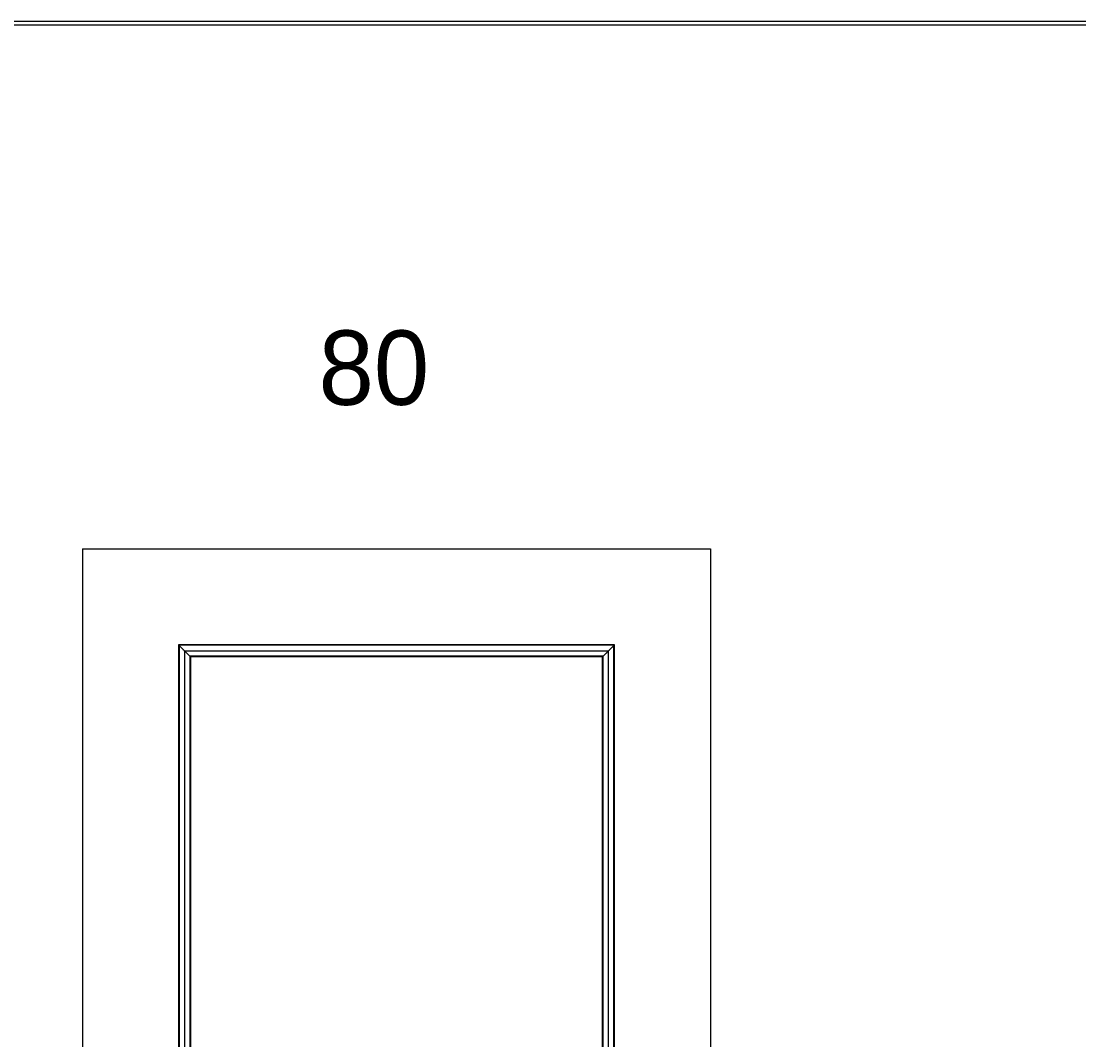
# Model space of a CAD drawing. Header units: millimetres. Extents: x -10980 to 5840, y 5 to 4205.
# Tile 9 of 32: x -6960 to -5538, y 2835 to 4205. Entities that reach past the tile are written whole.
import ezdxf

# ---------------------------------------------------------------- set-up
doc = ezdxf.new("R2010")
doc.units = ezdxf.units.MM
for name, color, linetype in [('1', 250, 'Continuous'), ('152', 250, 'Continuous'), ('256', 250, 'Continuous')]:
    doc.layers.add(name, color=color, linetype=linetype)
doc.styles.add('Montserrat', font='Montserrat')

msp = doc.modelspace()

# ---------------------------------------------------------------- linework, layer by layer
at = {"layer": '152', "linetype": 'Continuous', "lineweight": -3}
for p, q in [((-6877.6, 3495.2), (-6877.6, 1467.2)), ((-6877.6, 3495.2), (-6033.6, 3495.2)), ((-6033.6, 3495.2), (-6033.6, 1467.2)), ((-6162.4, 3366.4), (-6748.8, 3366.4)), ((-6748.8, 3366.4), (-6748.8, 2580.2)), ((-6162.4, 1909), (-6162.4, 3366.4)), ((-6178.8, 3350), (-6732.4, 3350)), ((-6732.4, 3350), (-6732.4, 2580.2)), ((-6178.8, 1925.4), (-6178.8, 3350))]:
    msp.add_line(p, q, dxfattribs=at)
for points, knots in [([(-6743.8, 3361.4), (-6743.9, 3361.5), (-6743.9, 3361.6), (-6744.1, 3361.7), (-6744.1, 3361.7), (-6744.3, 3361.9), (-6744.4, 3362), (-6744.8, 3362.4), (-6745, 3362.6), (-6745.3, 3363), (-6745.5, 3363.1), (-6745.7, 3363.3), (-6745.8, 3363.4), (-6746, 3363.6), (-6746, 3363.6), (-6746.1, 3363.8), (-6746.2, 3363.8), (-6746.3, 3364), (-6746.5, 3364.1), (-6746.7, 3364.3), (-6746.8, 3364.4), (-6747, 3364.6), (-6747.1, 3364.7), (-6747.2, 3364.8), (-6747.3, 3364.9), (-6747.3, 3365), (-6747.4, 3365), (-6747.4, 3365), (-6747.4, 3365.1), (-6747.5, 3365.2), (-6747.6, 3365.2), (-6747.8, 3365.4), (-6747.9, 3365.5), (-6747.9, 3365.6), (-6748, 3365.6), (-6748, 3365.6), (-6748, 3365.6), (-6748.1, 3365.7), (-6748.1, 3365.7), (-6748.2, 3365.8), (-6748.2, 3365.9), (-6748.3, 3366), (-6748.4, 3366), (-6748.4, 3366)], [0, 0, 0, 0, 0.03125, 0.03125, 0.0625, 0.0625, 0.125, 0.125, 0.25, 0.25, 0.3125, 0.3125, 0.375, 0.375, 0.40625, 0.40625, 0.4375, 0.4375, 0.5, 0.5, 0.5625, 0.5625, 0.625, 0.625, 0.65625, 0.65625, 0.671875, 0.671875, 0.6875, 0.6875, 0.75, 0.75, 0.8125, 0.8125, 0.828125, 0.828125, 0.84375, 0.84375, 0.875, 0.875, 0.9375, 0.9375, 1, 1, 1, 1]), ([(-6740.4, 3358), (-6740.5, 3358.2), (-6740.7, 3358.3), (-6740.9, 3358.5), (-6741, 3358.7), (-6741.3, 3358.9), (-6741.5, 3359.1), (-6741.7, 3359.3), (-6741.8, 3359.4), (-6741.9, 3359.5), (-6742, 3359.6), (-6742, 3359.6), (-6742.2, 3359.8), (-6742.3, 3359.9), (-6742.6, 3360.2), (-6742.8, 3360.4), (-6743.1, 3360.7), (-6743.4, 3361), (-6743.7, 3361.3), (-6743.8, 3361.4)], [0, 0, 0, 0, 0.125, 0.125, 0.25, 0.25, 0.375, 0.375, 0.4375, 0.46875, 0.46875, 0.5, 0.5, 0.625, 0.625, 0.75, 0.75, 0.875, 1, 1, 1, 1]), ([(-6733.5, 3351.1), (-6733.8, 3351.4), (-6734.2, 3351.8), (-6734.8, 3352.5), (-6735.1, 3352.8), (-6735.6, 3353.2), (-6736, 3353.7), (-6736.5, 3354.1), (-6736.8, 3354.4), (-6736.9, 3354.5), (-6737.3, 3355), (-6737.8, 3355.4), (-6738.2, 3355.8), (-6738.5, 3356.1), (-6738.6, 3356.3), (-6739.3, 3357), (-6739.9, 3357.5), (-6740.4, 3358)], [0, 0, 0, 0, 0.125, 0.1875, 0.25, 0.25, 0.375, 0.4375, 0.4375, 0.5, 0.5, 0.625, 0.6875, 0.6875, 0.75, 0.75, 1, 1, 1, 1]), ([(-6177.7, 3351.1), (-6177.1, 3351.7), (-6176.5, 3352.3), (-6175.6, 3353.2), (-6175.2, 3353.7), (-6174.7, 3354.1), (-6174.4, 3354.4), (-6174.3, 3354.5), (-6173.8, 3355), (-6173.4, 3355.4), (-6173, 3355.8), (-6172.7, 3356.1), (-6172.6, 3356.3), (-6171.9, 3357), (-6171.3, 3357.5), (-6170.8, 3358)], [0, 0, 0, 0, 0.25, 0.25, 0.375, 0.4375, 0.4375, 0.5, 0.5, 0.625, 0.6875, 0.6875, 0.75, 0.75, 1, 1, 1, 1]), ([(-6170.8, 3358), (-6170.7, 3358.2), (-6170.5, 3358.3), (-6170.3, 3358.5), (-6170.1, 3358.7), (-6169.9, 3358.9), (-6169.7, 3359.1), (-6169.5, 3359.3), (-6169.4, 3359.4), (-6169.3, 3359.5), (-6169.2, 3359.6), (-6169.2, 3359.6), (-6169, 3359.8), (-6168.9, 3359.9), (-6168.6, 3360.2), (-6168.4, 3360.4), (-6168.1, 3360.7), (-6167.8, 3361), (-6167.5, 3361.3), (-6167.4, 3361.4)], [0, 0, 0, 0, 0.125, 0.125, 0.25, 0.25, 0.375, 0.375, 0.4375, 0.46875, 0.46875, 0.5, 0.5, 0.625, 0.625, 0.75, 0.75, 0.875, 1, 1, 1, 1]), ([(-6167.4, 3361.4), (-6167.3, 3361.5), (-6167.3, 3361.6), (-6167.1, 3361.7), (-6167.1, 3361.7), (-6166.9, 3361.9), (-6166.8, 3362), (-6166.4, 3362.4), (-6166.2, 3362.6), (-6165.9, 3363), (-6165.7, 3363.1), (-6165.5, 3363.3), (-6165.4, 3363.4), (-6165.2, 3363.6), (-6165.2, 3363.6), (-6165.1, 3363.8), (-6165, 3363.8), (-6164.8, 3364), (-6164.7, 3364.1), (-6164.5, 3364.3), (-6164.4, 3364.4), (-6164.2, 3364.6), (-6164.1, 3364.7), (-6164, 3364.8), (-6163.9, 3364.9), (-6163.9, 3365), (-6163.8, 3365), (-6163.8, 3365), (-6163.8, 3365.1), (-6163.7, 3365.2), (-6163.6, 3365.2), (-6163.4, 3365.4), (-6163.3, 3365.5), (-6163.2, 3365.6), (-6163.2, 3365.6), (-6163.2, 3365.6), (-6163.2, 3365.6), (-6163.1, 3365.7), (-6163.1, 3365.7), (-6163, 3365.8), (-6163, 3365.9), (-6162.9, 3366), (-6162.8, 3366), (-6162.8, 3366)], [0, 0, 0, 0, 0.03125, 0.03125, 0.0625, 0.0625, 0.125, 0.125, 0.25, 0.25, 0.3125, 0.3125, 0.375, 0.375, 0.40625, 0.40625, 0.4375, 0.4375, 0.5, 0.5, 0.5625, 0.5625, 0.625, 0.625, 0.65625, 0.65625, 0.671875, 0.671875, 0.6875, 0.6875, 0.75, 0.75, 0.8125, 0.8125, 0.828125, 0.828125, 0.84375, 0.84375, 0.875, 0.875, 0.9375, 0.9375, 1, 1, 1, 1]), ([(-6732.4, 3350), (-6732.4, 3350), (-6732.4, 3350), (-6732.4, 3350.1), (-6732.4, 3350.1), (-6732.4, 3350.1), (-6732.4, 3350.1), (-6732.5, 3350.1), (-6732.5, 3350.1), (-6732.5, 3350.2), (-6732.6, 3350.2), (-6732.6, 3350.2), (-6732.6, 3350.2), (-6732.6, 3350.3), (-6732.7, 3350.3), (-6732.8, 3350.4), (-6732.8, 3350.5), (-6732.9, 3350.5), (-6732.9, 3350.5), (-6732.9, 3350.6), (-6733, 3350.6), (-6733, 3350.6), (-6733, 3350.7), (-6733.1, 3350.8), (-6733.2, 3350.8), (-6733.3, 3350.9), (-6733.4, 3351), (-6733.5, 3351.1)], [0, 0, 0, 0, 0.125, 0.125, 0.15625, 0.15625, 0.1875, 0.1875, 0.25, 0.3125, 0.34375, 0.34375, 0.375, 0.375, 0.5, 0.5, 0.625, 0.625, 0.65625, 0.65625, 0.6875, 0.6875, 0.75, 0.75, 0.875, 0.875, 1, 1, 1, 1]), ([(-6178.8, 3350), (-6178.8, 3350), (-6178.8, 3350), (-6178.8, 3350.1), (-6178.8, 3350.1), (-6178.8, 3350.1), (-6178.8, 3350.1), (-6178.7, 3350.1), (-6178.7, 3350.1), (-6178.7, 3350.2), (-6178.6, 3350.2), (-6178.6, 3350.2), (-6178.6, 3350.2), (-6178.6, 3350.3), (-6178.5, 3350.3), (-6178.4, 3350.4), (-6178.4, 3350.5), (-6178.3, 3350.5), (-6178.3, 3350.5), (-6178.3, 3350.6), (-6178.2, 3350.6), (-6178.2, 3350.6), (-6178.2, 3350.7), (-6178.1, 3350.8), (-6178, 3350.8), (-6177.9, 3350.9), (-6177.8, 3351), (-6177.7, 3351.1)], [0, 0, 0, 0, 0.125, 0.125, 0.15625, 0.15625, 0.1875, 0.1875, 0.25, 0.3125, 0.34375, 0.34375, 0.375, 0.375, 0.5, 0.5, 0.625, 0.625, 0.65625, 0.65625, 0.6875, 0.6875, 0.75, 0.75, 0.875, 0.875, 1, 1, 1, 1])]:
    msp.add_open_spline(points, degree=3, knots=knots, dxfattribs=at)
for points in [[(-6748.4, 3366), (-6748.4, 3104), (-6748.4, 2842), (-6748.4, 2580.1)], [(-6162.8, 3366), (-6358, 3366), (-6553.2, 3366), (-6748.4, 3366)], [(-6747.6, 3365.2), (-6747.6, 3103.5), (-6747.6, 2841.8), (-6747.6, 2580)], [(-6740.4, 3358), (-6740.4, 3098.7), (-6740.4, 2839.4), (-6740.4, 2580.1)], [(-6170.8, 3358), (-6360.7, 3358), (-6550.5, 3358), (-6740.4, 3358)], [(-6170.8, 1917.4), (-6170.8, 2397.6), (-6170.8, 2877.8), (-6170.8, 3358)], [(-6163.6, 1910.2), (-6163.6, 2395.2), (-6163.6, 2880.2), (-6163.6, 3365.2)], [(-6162.8, 1909.4), (-6162.8, 2395), (-6162.8, 2880.5), (-6162.8, 3366)], [(-6733.5, 3351.1), (-6733.5, 3094.1), (-6733.5, 2837.1), (-6733.5, 2580.1)], [(-6177.7, 3351.1), (-6363, 3351.1), (-6548.2, 3351.1), (-6733.5, 3351.1)], [(-6177.7, 1924.4), (-6177.7, 2399.9), (-6177.7, 2875.5), (-6177.7, 3351.1)]]:
    msp.add_open_spline(points, degree=3, dxfattribs=at)
at = {"layer": '256', "linetype": 'Continuous', "lineweight": -3}
for p, q in [((-10980, 4205), (100, 4205)), ((-10975, 4200), (95, 4200))]:
    msp.add_line(p, q, dxfattribs=at)

# ---------------------------------------------------------------- texts
at = {"layer": '1', "linetype": 'Continuous', "lineweight": -3, "insert": (-6560.4, 3687.6), "char_height": 2, "attachment_point": 7, "line_spacing_factor": 1.076592, "style": 'Montserrat'}
msp.add_mtext('\\fMontserrat|b0|i0;\\W1.0000;\\H100.00;80\\H2.00;', dxfattribs=at)

doc.saveas('drawing.dxf')
